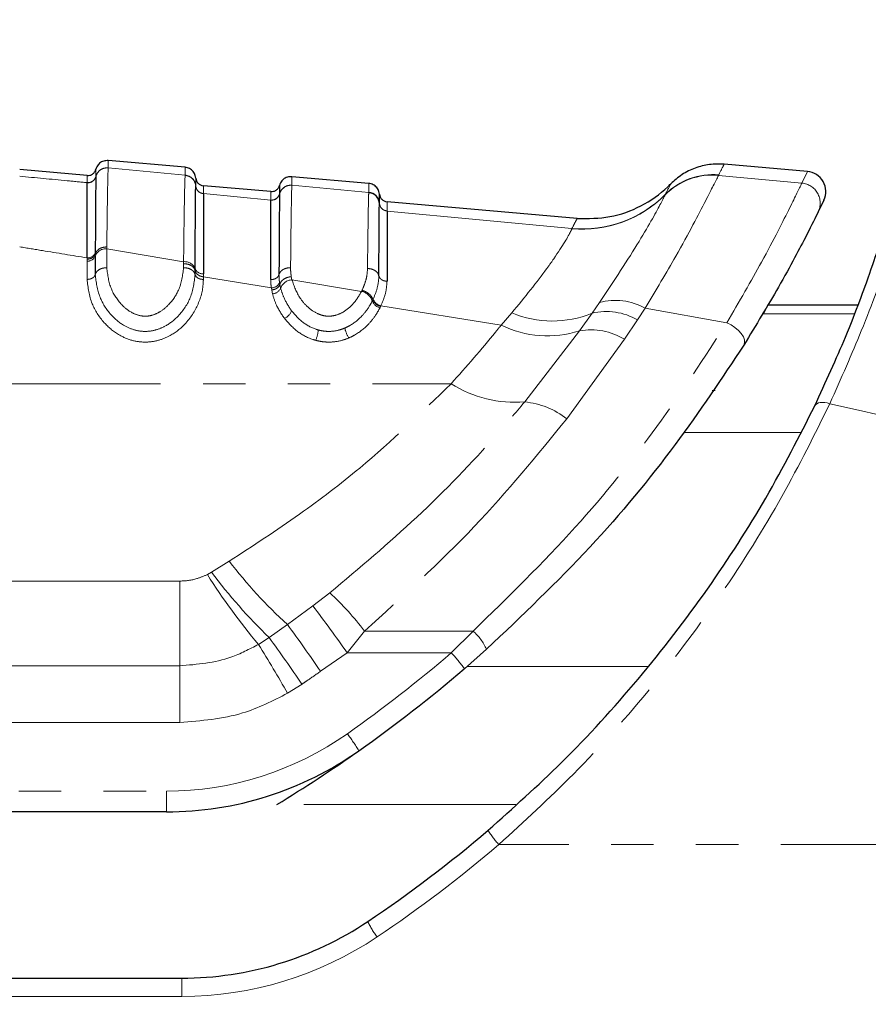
# Paper-space layout 'Inground Anchor' of a CAD drawing. Header units: millimetres. Extents: x 262 to 9484, y 125 to 8141.
# Tile 6 of 53: x 720 to 745, y 2619 to 2648. Entities that reach past the tile are written whole.
import ezdxf

# ---------------------------------------------------------------- set-up
doc = ezdxf.new("R2010")
doc.units = ezdxf.units.MM
doc.linetypes.add('PHANTOM', pattern=[12.7, 6.35, -1.27, 1.27, -1.27, 1.27, -1.27])
doc.layers.add('COMPONENT_GEOMETRY', color=7, linetype='Continuous')
doc.styles.add('SLDTEXTSTYLE0', font='TXT', dxfattribs={"width": 0.75})
doc.dimstyles.new('SLDDIMSTYLE0', dxfattribs={"dimtxt": 50, "dimasz": 3.302, "dimexe": 0, "dimexo": 0.0625, "dimgap": 12.5, "dimtad": 0, "dimtih": 1, "dimtoh": 1, "dimdec": 0, "dimrnd": 1e-09, "dimzin": 12, "dimdsep": 46, "dimtxsty": 'SLDTEXTSTYLE0', "dimsah": 1, "dimcen": 0.09, "dimadec": 0, "dimazin": 3, "dimtfac": 1, "dimtdec": 0, "dimtofl": 0, "dimtmove": 0, "dimatfit": 3, "dimfxl": 1, "dimfrac": 2, "dimtolj": 1, "dimtzin": 12, "dimarcsym": 0})

# ---------------------------------------------------------------- blocks, each defined once
blk = doc.blocks.new('_D_17')
at = {"layer": 'COMPONENT_GEOMETRY', "color": 7}
for p, q in [((4570.646, 2933.617), (4570.646, 474.936)), ((719.7, 762.667), (719.7, 474.936)), ((719.7, 478.111), (2571.284, 478.111)), ((4570.646, 478.111), (2719.062, 478.111))]:
    blk.add_line(p, q, dxfattribs=at)
for points in [[(719.7, 478.111), (723.002, 477.603), (723.002, 478.619)], [(4570.646, 478.111), (4567.344, 478.619), (4567.344, 477.603)]]:
    blk.add_solid(points, dxfattribs=at)
at = {"layer": 'COMPONENT_GEOMETRY', "color": 7, "insert": (2571.284, 502.877), "char_height": 50, "attachment_point": 1, "style": 'SLDTEXTSTYLE0'}
blk.add_mtext('3851', dxfattribs=at)

psp = doc.layouts.new('Inground Anchor')

# ---------------------------------------------------------------- linework, layer by layer
at = {"color": 7, "linetype": 'Continuous', "lineweight": 25}
for p, q in [((724.9, 2643.71), (722.597, 2643.911)), ((721.964, 2643.465), (719.946, 2643.642)), ((743.538, 2643.585), (741.042, 2643.804)), ((730.4, 2643.229), (728.097, 2643.43)), ((727.464, 2642.984), (725.446, 2643.16)), ((730.4, 2642.951), (730.4, 2642.954)), ((744.027, 2642.729), (743.857, 2642.377)), ((730.718, 2642.632), (730.718, 2642.634)), ((736.641, 2642.181), (730.946, 2642.679)), ((722.21, 2641.054), (722.21, 2640.499)), ((725.2, 2640.499), (725.2, 2640.618)), ((745.038, 2639.582), (742.357, 2639.582)), ((733.262, 2628.695), (733.927, 2629.277)), ((724.338, 2624.407), (699.6, 2624.407)), ((697.6, 2619.428), (724.8, 2619.428))]:
    psp.add_line(p, q, dxfattribs=at)
at = {"color": 8, "linetype": 'PHANTOM', "lineweight": 18}
for p, q in [((722.597, 2643.695), (722.597, 2643.693)), ((724.9, 2643.474), (722.597, 2643.693)), ((743.37, 2643.236), (743.538, 2643.585)), ((722.228, 2643.437), (722.228, 2643.435)), ((722.228, 2643.435), (722.228, 2643.433)), ((724.9, 2643.471), (724.9, 2643.474)), ((740.877, 2643.475), (740.875, 2643.47)), ((743.37, 2643.236), (740.875, 2643.47)), ((740.882, 2643.486), (740.877, 2643.475)), ((721.965, 2643.25), (721.964, 2643.252)), ((721.965, 2643.247), (721.965, 2643.25)), ((725.218, 2643.152), (725.218, 2643.154)), ((725.218, 2643.15), (725.218, 2643.152)), ((727.728, 2643.17), (727.728, 2643.169)), ((728.097, 2643.174), (728.097, 2643.172)), ((730.4, 2642.954), (728.097, 2643.172)), ((725.446, 2642.926), (725.446, 2642.923)), ((725.446, 2642.923), (725.446, 2642.922)), ((727.464, 2642.73), (725.446, 2642.922)), ((727.465, 2642.729), (727.464, 2642.73)), ((727.465, 2642.726), (727.465, 2642.729)), ((727.728, 2642.916), (727.728, 2642.914)), ((727.728, 2642.914), (727.728, 2642.912)), ((739.275, 2642.885), (739.278, 2642.891)), ((739.278, 2642.891), (739.283, 2642.902)), ((730.718, 2642.63), (730.718, 2642.632)), ((730.946, 2642.406), (730.946, 2642.403)), ((730.946, 2642.403), (730.946, 2642.402)), ((736.485, 2641.88), (730.946, 2642.402)), ((736.482, 2641.871), (736.485, 2641.88)), ((722.556, 2641.327), (722.555, 2641.268)), ((722.555, 2641.268), (722.555, 2640.705)), ((722.555, 2641.268), (724.855, 2640.884)), ((721.964, 2640.959), (721.964, 2640.998)), ((721.964, 2640.902), (721.964, 2640.959)), ((722.21, 2641.151), (722.21, 2641.112)), ((722.21, 2641.112), (722.21, 2641.054)), ((721.964, 2640.353), (721.964, 2640.902)), ((724.855, 2640.705), (724.855, 2640.825)), ((725.2, 2640.618), (725.201, 2640.675)), ((725.447, 2640.524), (725.447, 2640.43)), ((725.447, 2640.43), (725.447, 2640.353)), ((725.447, 2640.43), (727.483, 2640.099)), ((728.081, 2640.438), (728.1, 2640.342)), ((728.1, 2640.342), (730.183, 2639.995)), ((727.493, 2640.036), (727.483, 2640.099)), ((727.728, 2640.261), (727.738, 2640.203)), ((727.738, 2640.203), (727.76, 2640.097)), ((727.518, 2639.923), (727.493, 2640.036)), ((730.183, 2639.995), (730.198, 2640.026)), ((730.523, 2639.744), (730.532, 2639.763)), ((730.507, 2639.71), (730.523, 2639.744)), ((730.756, 2639.545), (730.738, 2639.507)), ((730.765, 2639.565), (730.756, 2639.545)), ((730.765, 2639.565), (734.362, 2638.982)), ((737.087, 2639.34), (737.309, 2639.658)), ((738.675, 2639.489), (738.444, 2639.141)), ((738.675, 2639.489), (741.123, 2639.055)), ((734.362, 2638.982), (734.686, 2639.35)), ((736.712, 2638.811), (737.087, 2639.34)), ((744.939, 2639.323), (742.205, 2639.323)), ((738.444, 2639.141), (738.055, 2638.559)), ((735.07, 2636.684), (736.712, 2638.811)), ((738.055, 2638.559), (736.33, 2636.178)), ((705.116, 2637.229), (732.866, 2637.229)), ((743.33, 2635.765), (739.841, 2635.765)), ((725.691, 2631.585), (726.221, 2631.914)), ((725.567, 2631.515), (725.691, 2631.585)), ((706.161, 2631.32), (724.738, 2631.32)), ((724.738, 2628.779), (724.738, 2631.32)), ((728.727, 2630.577), (729.233, 2630.967)), ((727.963, 2630.02), (728.727, 2630.577)), ((727.416, 2629.628), (727.963, 2630.02)), ((730.276, 2629.823), (729.752, 2629.172)), ((730.276, 2629.823), (733.527, 2629.823)), ((733.527, 2629.823), (732.871, 2629.172)), ((727.097, 2629.423), (727.416, 2629.628)), ((729.752, 2629.172), (728.958, 2628.616)), ((732.871, 2629.172), (729.752, 2629.172)), ((706.161, 2628.779), (724.738, 2628.779)), ((724.738, 2627.086), (724.738, 2628.779)), ((733.335, 2628.758), (738.754, 2628.758)), ((728.401, 2628.232), (727.971, 2627.959)), ((724.738, 2627.086), (706.161, 2627.086)), ((699.6, 2625.028), (724.338, 2625.028)), ((724.338, 2624.407), (724.338, 2625.028)), ((734.806, 2624.625), (727.645, 2624.625)), ((774.487, 2623.428), (734.298, 2623.428)), ((724.8, 2619.428), (724.8, 2618.88)), ((724.8, 2618.88), (697.6, 2618.88))]:
    psp.add_line(p, q, dxfattribs=at)
at = {"color": 8, "linetype": 'PHANTOM', "lineweight": 18, "flags": 128}
for points in [[(741.631, 2638.386), (741.656, 2638.456), (741.651, 2638.54), (741.617, 2638.633), (741.556, 2638.731), (741.47, 2638.827), (741.366, 2638.916), (741.248, 2638.993), (741.123, 2639.055)], [(744.206, 2636.631), (744.129, 2636.652), (744.055, 2636.665), (743.985, 2636.669), (743.92, 2636.665), (743.864, 2636.652), (743.817, 2636.63), (743.78, 2636.601), (743.755, 2636.566)]]:
    psp.add_lwpolyline(points, dxfattribs=at)
at = {"color": 8, "linetype": 'PHANTOM', "lineweight": 18}
for centre, radius, start, end in [((722.567, 2643.344), 0.35, 84.9712, 165.3569), ((721.986, 2643.501), 0.25, 264.9787, 345.3342), ((721.986, 2643.496), 0.25, 265.0031, 345.3383), ((724.87, 2643.126), 0.35, 4.6718, 85.0788), ((740.695, 2641.481), 1.997, 84.834, 135.3301), ((740.697, 2641.487), 1.996, 84.8248, 135.3162), ((740.702, 2641.499), 1.995, 84.8105, 135.3058), ((725.467, 2643.175), 0.25, 184.6717, 265.0787), ((725.467, 2643.17), 0.25, 184.695, 265.0679), ((728.067, 2642.823), 0.35, 84.9675, 165.3383), ((743.318, 2642.639), 0.6, 334.0842, 84.9672), ((727.486, 2642.979), 0.25, 264.9748, 345.3207), ((727.486, 2642.975), 0.25, 264.9898, 345.3203), ((736.798, 2645.346), 3.489, 264.8057, 315.2829), ((736.8, 2645.358), 3.492, 264.8194, 315.3097), ((730.967, 2642.655), 0.25, 184.6847, 265.0918), ((730.967, 2642.65), 0.25, 184.7036, 265.0813), ((722.524, 2640.934), 0.336, 84.5993, 158.9158), ((721.987, 2641.237), 0.239, 264.5045, 339.0742), ((721.986, 2641.141), 0.24, 264.5993, 338.9158), ((724.888, 2640.548), 0.337, 22.0074, 95.6068), ((725.424, 2640.763), 0.241, 201.6492, 275.3496), ((728.122, 2639.955), 0.388, 93.1707, 158.4912), ((727.486, 2640.36), 0.261, 269.2741, 337.6609), ((727.503, 2640.2), 0.277, 273.1224, 338.2469), ((730.086, 2639.559), 0.447, 19.6719, 77.4316), ((730.826, 2639.873), 0.313, 200.4854, 258.8957), ((730.807, 2639.82), 0.32, 200.1897, 257.4439), ((737.791, 2637.946), 1.778, 60.1914, 105.7429), ((727.736, 2639.53), 0.368, 291.6022, 341.8017), ((735.899, 2642.238), 3.132, 247.2046, 292.2924), ((737.519, 2637.562), 1.829, 59.6355, 103.6556), ((730.403, 2639.012), 0.726, 189.1035, 214.5169), ((735.753, 2641.862), 3.198, 244.2151, 287.4484), ((727.828, 2638.952), 1.069, 336.742, 353.9336), ((737.055, 2636.93), 1.911, 58.4617, 100.3397), ((734.776, 2640.225), 3.553, 237.4856, 274.7479), ((734.855, 2634.327), 2.366, 51.4564, 84.7868), ((737.64, 2640.663), 14.385, 217.4582, 227.7208), ((741.925, 2641.87), 19.36, 212.3327, 220.009), ((739.167, 2641.723), 16.864, 216.9539, 225.8258), ((722.82, 2624.065), 9.421, 37.6767, 47.1039), ((686.896, 2598.983), 52.421, 35.1616, 37.0632), ((683.784, 2597.647), 54.77, 34.433, 36.2331), ((732.436, 2628.606), 1.634, 24.2106, 48.1212), ((682.372, 2596.773), 55.752, 34.3515, 36.1074), ((673.636, 2596.501), 62.785, 30.06943, 31.62518), ((705.433, 2661.21), 42.182, 305.2171, 310.5774), ((727.77, 2624.597), 6.853, 36.7341, 41.8869), ((724.338, 2634.428), 9.4, 270, 305.2171), ((723.522, 2622.154), 7.746, 31.8128, 36.3794), ((735.889, 2624.973), 2.218, 210.2258, 224.1437), ((708.7, 2653.38), 39.4, 303.855, 310.5181), ((732.725, 2622.223), 2.598, 205.0423, 216.9851), ((724.8, 2629.38), 10.5, 270, 303.855)]:
    psp.add_arc(centre, radius, start, end, dxfattribs=at)
at = {"color": 7, "linetype": 'Continuous', "lineweight": 25}
for centre, radius, start, end in [((743.486, 2642.987), 0.6, 334.4366, 85), ((730.37, 2642.606), 0.35, 4.6847, 85.0919), ((705.433, 2661.189), 42.782, 305.2171, 310.5774), ((724.338, 2634.407), 10, 270, 305.2171), ((705.433, 2661.189), 42.782, 301.2777, 305.2171), ((708.7, 2653.428), 38.9, 303.855, 310.5181), ((724.8, 2629.428), 10, 270, 303.855)]:
    psp.add_arc(centre, radius, start, end, dxfattribs=at)
for points, knots in [([(722.597, 2643.911), (722.551, 2643.91), (722.459, 2643.908), (722.336, 2643.837), (722.259, 2643.744), (722.237, 2643.676), (722.228, 2643.651)], [0, 0, 0, 0, 0.279636, 0.559272, 0.838908, 1, 1, 1, 1]), ([(725.218, 2643.389), (725.215, 2643.415), (725.204, 2643.487), (725.144, 2643.592), (725.036, 2643.682), (724.945, 2643.701), (724.9, 2643.71)], [0, 0, 0, 0, 0.161092, 0.440728, 0.720364, 1, 1, 1, 1]), ([(722.228, 2643.433), (722.228, 2643.427), (722.225, 2643.35), (722.221, 2642.995), (722.216, 2642.174), (722.212, 2641.6), (722.211, 2641.212), (722.21, 2641.151)], [0, 0, 0, 0, 0.038183, 0.500666, 0.703622, 0.953369, 1, 1, 1, 1]), ([(728.097, 2643.43), (728.051, 2643.429), (727.959, 2643.427), (727.836, 2643.356), (727.759, 2643.263), (727.737, 2643.195), (727.728, 2643.17)], [0, 0, 0, 0, 0.279636, 0.559272, 0.838908, 1, 1, 1, 1]), ([(721.964, 2640.998), (721.964, 2641.058), (721.964, 2641.438), (721.964, 2641.999), (721.964, 2642.862), (721.964, 2643.087), (721.965, 2643.247)], [0, 0, 0, 0, 0.0466064, 0.2962956, 0.499313, 1, 1, 1, 1]), ([(725.201, 2640.675), (725.201, 2640.762), (725.203, 2641.186), (725.206, 2641.794), (725.212, 2642.73), (725.216, 2642.974), (725.218, 2643.15)], [0, 0, 0, 0, 0.062027, 0.301058, 0.495826, 1, 1, 1, 1]), ([(727.728, 2643.169), (727.728, 2643.163), (727.728, 2643.155), (727.728, 2643.086), (727.728, 2642.989), (727.728, 2642.916)], [0, 0, 0, 0, 0.3238367, 0.4937919, 1, 1, 1, 1]), ([(730.718, 2642.908), (730.715, 2642.934), (730.704, 2643.006), (730.644, 2643.11), (730.536, 2643.201), (730.445, 2643.22), (730.4, 2643.229)], [0, 0, 0, 0, 0.161092, 0.440728, 0.720364, 1, 1, 1, 1]), ([(736.641, 2642.181), (736.971, 2642.179), (737.631, 2642.175), (738.573, 2642.52), (739.151, 2642.925), (739.412, 2643.185), (739.441, 2643.214)], [0, 0, 0, 0, 0.3200088, 0.6400176, 0.9600265, 1, 1, 1, 1]), ([(725.446, 2642.922), (725.446, 2642.918), (725.446, 2642.843), (725.446, 2642.479), (725.446, 2641.615), (725.447, 2641.021), (725.447, 2640.609), (725.447, 2640.524)], [0, 0, 0, 0, 0.0237849, 0.5040366, 0.6987849, 0.9379242, 1, 1, 1, 1]), ([(727.464, 2640.347), (727.464, 2640.738), (727.464, 2641.381), (727.464, 2642.315), (727.464, 2642.555), (727.465, 2642.726)], [0, 0, 0, 0, 0.305943, 0.504043, 1, 1, 1, 1]), ([(727.728, 2642.912), (727.728, 2642.91), (727.726, 2642.834), (727.722, 2642.474), (727.716, 2641.554), (727.713, 2640.896), (727.711, 2640.496)], [0, 0, 0, 0, 0.007962, 0.495763, 0.693873, 1, 1, 1, 1]), ([(730.718, 2642.632), (730.715, 2642.658), (730.704, 2642.729), (730.644, 2642.833), (730.536, 2642.924), (730.445, 2642.942), (730.4, 2642.951)], [0, 0, 0, 0, 0.161052, 0.440701, 0.720351, 1, 1, 1, 1]), ([(730.718, 2642.634), (730.718, 2642.713), (730.718, 2642.817), (730.718, 2642.893), (730.718, 2642.902), (730.718, 2642.908)], [0, 0, 0, 0, 0.498209, 0.65934, 1, 1, 1, 1]), ([(730.703, 2640.459), (730.704, 2640.647), (730.706, 2641.09), (730.711, 2641.965), (730.715, 2642.491), (730.718, 2642.609), (730.718, 2642.63)], [0, 0, 0, 0, 0.155855, 0.367463, 0.888474, 1, 1, 1, 1]), ([(730.946, 2642.402), (730.946, 2642.382), (730.946, 2642.27), (730.946, 2641.761), (730.947, 2640.912), (730.947, 2640.481), (730.947, 2640.298)], [0, 0, 0, 0, 0.1114205, 0.6322798, 0.8440097, 1, 1, 1, 1]), ([(743.857, 2642.377), (743.77, 2642.199), (743.595, 2641.844), (742.801, 2640.309), (741.996, 2638.986), (741.631, 2638.386)], [0, 0, 0, 0, 0.3525532, 0.7063709, 1, 1, 1, 1]), ([(743.755, 2636.566), (744.082, 2637.28), (744.824, 2638.903), (745.479, 2640.745), (745.613, 2641.152), (745.679, 2641.356)], [0, 0, 0, 0, 0.282335, 0.640707, 1, 1, 1, 1]), ([(742.205, 2639.323), (742.228, 2639.362), (742.276, 2639.442), (742.34, 2639.551), (742.35, 2639.569), (742.357, 2639.582)], [0, 0, 0, 0, 0.250222, 0.500444, 1, 1, 1, 1]), ([(741.631, 2638.386), (740.972, 2637.394), (739.633, 2635.378), (737.045, 2632.236), (734.987, 2630.283), (733.927, 2629.277)], [0, 0, 0, 0, 0.3195668, 0.6495312, 1, 1, 1, 1]), ([(733.973, 2623.856), (734.718, 2624.522), (736.304, 2625.941), (738.519, 2628.374), (740.576, 2631.05), (742.376, 2633.851), (743.291, 2635.651), (743.755, 2636.566)], [0, 0, 0, 0, 0.17898, 0.381353, 0.587791, 0.790711, 1, 1, 1, 1])]:
    psp.add_open_spline(points, degree=3, knots=knots, dxfattribs=at)
at = {"color": 8, "linetype": 'PHANTOM', "lineweight": 18}
for points, knots in [([(722.597, 2643.911), (722.597, 2643.911), (722.597, 2643.911), (722.597, 2643.896), (722.597, 2643.85), (722.597, 2643.79), (722.597, 2643.722), (722.597, 2643.695)], [0, 0, 0, 0, 0.04475, 0.3480765, 0.4997344, 0.8031202, 1, 1, 1, 1]), ([(722.597, 2643.695), (722.551, 2643.694), (722.459, 2643.692), (722.336, 2643.621), (722.259, 2643.529), (722.236, 2643.46), (722.228, 2643.435)], [0, 0, 0, 0, 0.279621, 0.559243, 0.838864, 1, 1, 1, 1]), ([(722.228, 2643.651), (722.228, 2643.641), (722.228, 2643.627), (722.228, 2643.543), (722.228, 2643.478), (722.228, 2643.437)], [0, 0, 0, 0, 0.5019241, 0.6843452, 1, 1, 1, 1]), ([(722.597, 2643.693), (722.596, 2643.68), (722.593, 2643.625), (722.586, 2643.416), (722.579, 2643.042), (722.569, 2642.457), (722.561, 2641.813), (722.556, 2641.327)], [0, 0, 0, 0, 0.078702, 0.324589, 0.496687, 0.620034, 1, 1, 1, 1]), ([(724.9, 2643.474), (724.9, 2643.484), (724.9, 2643.538), (724.9, 2643.6), (724.9, 2643.665), (724.9, 2643.703), (724.9, 2643.708), (724.9, 2643.71)], [0, 0, 0, 0, 0.061922, 0.352279, 0.497453, 0.787868, 1, 1, 1, 1]), ([(741.042, 2643.804), (741.039, 2643.798), (741.031, 2643.781), (740.942, 2643.605), (740.882, 2643.486)], [0, 0, 0, 0, 0.32125, 1, 1, 1, 1]), ([(721.964, 2643.252), (721.764, 2643.271), (721.091, 2643.335), (720.419, 2643.398), (719.946, 2643.443)], [0, 0, 0, 0, 0.297159, 1, 1, 1, 1]), ([(721.964, 2643.252), (721.964, 2643.292), (721.964, 2643.357), (721.964, 2643.441), (721.964, 2643.455), (721.964, 2643.465)], [0, 0, 0, 0, 0.315656, 0.498077, 1, 1, 1, 1]), ([(724.855, 2640.884), (724.86, 2641.344), (724.868, 2642.035), (724.878, 2642.635), (724.888, 2643.19), (724.895, 2643.349), (724.9, 2643.471)], [0, 0, 0, 0, 0.328466, 0.492618, 0.610176, 1, 1, 1, 1]), ([(725.218, 2643.152), (725.215, 2643.178), (725.204, 2643.249), (725.144, 2643.353), (725.036, 2643.444), (724.945, 2643.462), (724.9, 2643.471)], [0, 0, 0, 0, 0.161045, 0.440696, 0.720348, 1, 1, 1, 1]), ([(725.218, 2643.154), (725.218, 2643.222), (725.218, 2643.312), (725.218, 2643.377), (725.218, 2643.385), (725.218, 2643.389)], [0, 0, 0, 0, 0.497444, 0.671476, 1, 1, 1, 1]), ([(728.097, 2643.43), (728.097, 2643.428), (728.097, 2643.422), (728.097, 2643.372), (728.097, 2643.289), (728.097, 2643.209), (728.097, 2643.174)], [0, 0, 0, 0, 0.221137, 0.499684, 0.778766, 1, 1, 1, 1]), ([(740.875, 2643.47), (740.778, 2643.28), (740.586, 2642.902), (739.77, 2641.321), (738.996, 2640.025), (738.675, 2639.489)], [0, 0, 0, 0, 0.373601, 0.740943, 1, 1, 1, 1]), ([(725.446, 2643.16), (725.446, 2643.156), (725.446, 2643.148), (725.446, 2643.083), (725.446, 2642.993), (725.446, 2642.926)], [0, 0, 0, 0, 0.328526, 0.502557, 1, 1, 1, 1]), ([(728.097, 2643.174), (728.051, 2643.173), (727.959, 2643.17), (727.836, 2643.1), (727.759, 2643.007), (727.736, 2642.939), (727.728, 2642.914)], [0, 0, 0, 0, 0.279624, 0.559248, 0.838872, 1, 1, 1, 1]), ([(728.097, 2643.172), (728.095, 2643.134), (728.088, 2642.988), (728.075, 2642.255), (728.063, 2641.156), (728.059, 2640.706)], [0, 0, 0, 0, 0.167171, 0.658602, 1, 1, 1, 1]), ([(730.4, 2642.954), (730.4, 2642.993), (730.4, 2643.078), (730.4, 2643.165), (730.4, 2643.22), (730.4, 2643.226), (730.4, 2643.229)], [0, 0, 0, 0, 0.229155, 0.497999, 0.767356, 1, 1, 1, 1]), ([(739.283, 2642.902), (739.354, 2643.042), (739.437, 2643.205), (739.441, 2643.212), (739.441, 2643.214)], [0, 0, 0, 0, 0.858737, 1, 1, 1, 1]), ([(741.123, 2639.055), (741.489, 2639.685), (742.3, 2641.079), (743.098, 2642.681), (743.279, 2643.051), (743.37, 2643.236)], [0, 0, 0, 0, 0.291567, 0.64553, 1, 1, 1, 1]), ([(727.464, 2642.73), (727.464, 2642.803), (727.464, 2642.9), (727.464, 2642.97), (727.464, 2642.978), (727.464, 2642.984)], [0, 0, 0, 0, 0.498522, 0.665896, 1, 1, 1, 1]), ([(730.362, 2640.681), (730.367, 2641.117), (730.376, 2641.864), (730.387, 2642.533), (730.394, 2642.849), (730.398, 2642.926), (730.4, 2642.951)], [0, 0, 0, 0, 0.360245, 0.616478, 0.87209, 1, 1, 1, 1]), ([(737.309, 2639.658), (737.74, 2640.31), (738.597, 2641.607), (739.136, 2642.61), (739.239, 2642.815), (739.275, 2642.885)], [0, 0, 0, 0, 0.3986557, 0.7924475, 1, 1, 1, 1]), ([(730.946, 2642.679), (730.946, 2642.673), (730.946, 2642.664), (730.946, 2642.588), (730.946, 2642.484), (730.946, 2642.406)], [0, 0, 0, 0, 0.340661, 0.501792, 1, 1, 1, 1]), ([(736.485, 2641.88), (736.53, 2641.967), (736.622, 2642.143), (736.634, 2642.168), (736.641, 2642.181)], [0, 0, 0, 0, 0.493573, 1, 1, 1, 1]), ([(734.686, 2639.35), (735.067, 2639.819), (735.555, 2640.42), (736.161, 2641.288), (736.422, 2641.723), (736.472, 2641.847), (736.482, 2641.871)], [0, 0, 0, 0, 0.369773, 0.474126, 0.896691, 1, 1, 1, 1]), ([(746.198, 2641.697), (746.126, 2641.482), (745.982, 2641.051), (745.302, 2639.101), (744.542, 2637.387), (744.206, 2636.631)], [0, 0, 0, 0, 0.358423, 0.7169, 1, 1, 1, 1]), ([(719.947, 2641.328), (720.173, 2641.291), (720.845, 2641.181), (721.517, 2641.071), (721.964, 2640.998)], [0, 0, 0, 0, 0.3365034, 1, 1, 1, 1]), ([(722.556, 2641.327), (722.51, 2641.323), (722.418, 2641.316), (722.302, 2641.256), (722.233, 2641.183), (722.216, 2641.131), (722.21, 2641.112)], [0, 0, 0, 0, 0.279684, 0.559369, 0.839055, 1, 1, 1, 1]), ([(722.555, 2640.705), (722.509, 2640.701), (722.418, 2640.694), (722.302, 2640.637), (722.233, 2640.567), (722.216, 2640.517), (722.21, 2640.499)], [0, 0, 0, 0, 0.279636, 0.559272, 0.838908, 1, 1, 1, 1]), ([(722.555, 2640.705), (722.581, 2640.491), (722.628, 2640.109), (722.926, 2639.647), (723.238, 2639.382), (723.5, 2639.269), (723.726, 2639.242), (723.951, 2639.282), (724.195, 2639.4), (724.48, 2639.648), (724.777, 2640.097), (724.826, 2640.478), (724.855, 2640.705)], [0, 0, 0, 0, 0.181549, 0.323795, 0.40885, 0.462296, 0.504185, 0.545984, 0.60056, 0.677304, 0.807908, 1, 1, 1, 1]), ([(724.855, 2640.825), (724.855, 2640.825), (724.855, 2640.845), (724.855, 2640.864), (724.855, 2640.884)], [0, 0, 0, 0, 0.009627, 1, 1, 1, 1]), ([(724.855, 2640.825), (724.901, 2640.821), (724.993, 2640.814), (725.109, 2640.756), (725.177, 2640.686), (725.194, 2640.636), (725.2, 2640.618)], [0, 0, 0, 0, 0.279619, 0.559239, 0.838858, 1, 1, 1, 1]), ([(724.855, 2640.705), (724.901, 2640.701), (724.993, 2640.694), (725.109, 2640.637), (725.177, 2640.567), (725.194, 2640.517), (725.2, 2640.499)], [0, 0, 0, 0, 0.279636, 0.559272, 0.838908, 1, 1, 1, 1]), ([(728.059, 2640.706), (728.013, 2640.702), (727.921, 2640.695), (727.804, 2640.637), (727.735, 2640.565), (727.718, 2640.514), (727.711, 2640.496)], [0, 0, 0, 0, 0.279647, 0.559295, 0.838942, 1, 1, 1, 1]), ([(728.059, 2640.706), (728.059, 2640.676), (728.059, 2640.617), (728.067, 2640.528), (728.076, 2640.468), (728.081, 2640.438)], [0, 0, 0, 0, 0.335805, 0.671409, 1, 1, 1, 1]), ([(730.198, 2640.026), (730.205, 2640.042), (730.244, 2640.126), (730.3, 2640.279), (730.351, 2640.483), (730.358, 2640.615), (730.362, 2640.681)], [0, 0, 0, 0, 0.069953, 0.379787, 0.68987, 1, 1, 1, 1]), ([(730.703, 2640.459), (730.698, 2640.478), (730.682, 2640.53), (730.615, 2640.605), (730.5, 2640.667), (730.408, 2640.676), (730.362, 2640.681)], [0, 0, 0, 0, 0.16106, 0.440707, 0.720353, 1, 1, 1, 1]), ([(725.447, 2640.353), (725.446, 2640.329), (725.443, 2640.085), (725.332, 2639.619), (724.977, 2639.054), (724.528, 2638.69), (724.107, 2638.514), (723.704, 2638.458), (723.28, 2638.517), (722.841, 2638.714), (722.41, 2639.09), (722.047, 2639.664), (721.993, 2640.109), (721.964, 2640.353)], [0, 0, 0, 0, 0.015176, 0.154016, 0.287928, 0.380186, 0.440103, 0.499621, 0.560833, 0.630065, 0.72299, 0.848336, 1, 1, 1, 1]), ([(722.21, 2640.499), (722.237, 2640.272), (722.287, 2639.859), (722.616, 2639.332), (722.993, 2638.998), (723.362, 2638.83), (723.704, 2638.781), (724.029, 2638.827), (724.381, 2638.977), (724.772, 2639.301), (725.12, 2639.84), (725.172, 2640.268), (725.2, 2640.499)], [0, 0, 0, 0, 0.15944, 0.28915, 0.381199, 0.445786, 0.500416, 0.553519, 0.609166, 0.699962, 0.838274, 1, 1, 1, 1]), ([(725.447, 2640.43), (725.417, 2640.436), (725.359, 2640.447), (725.282, 2640.489), (725.224, 2640.547), (725.208, 2640.594), (725.2, 2640.618)], [0, 0, 0, 0, 0.249979, 0.499967, 0.749972, 1, 1, 1, 1]), ([(727.483, 2640.099), (727.479, 2640.131), (727.467, 2640.215), (727.465, 2640.297), (727.464, 2640.347)], [0, 0, 0, 0, 0.381074, 1, 1, 1, 1]), ([(727.711, 2640.496), (727.712, 2640.448), (727.714, 2640.37), (727.724, 2640.291), (727.728, 2640.261)], [0, 0, 0, 0, 0.6183, 1, 1, 1, 1]), ([(728.081, 2640.438), (728.035, 2640.43), (727.944, 2640.414), (727.829, 2640.347), (727.76, 2640.271), (727.744, 2640.221), (727.738, 2640.203)], [0, 0, 0, 0, 0.279745, 0.559492, 0.839241, 1, 1, 1, 1]), ([(728.1, 2640.342), (728.166, 2640.153), (728.268, 2639.86), (728.562, 2639.519), (728.801, 2639.351), (729.019, 2639.269), (729.207, 2639.242), (729.434, 2639.276), (729.699, 2639.399), (729.979, 2639.645), (730.11, 2639.87), (730.183, 2639.995)], [0, 0, 0, 0, 0.231984, 0.360069, 0.466873, 0.51259, 0.572217, 0.631946, 0.711676, 0.840177, 1, 1, 1, 1]), ([(730.532, 2639.763), (730.58, 2639.878), (730.677, 2640.116), (730.695, 2640.342), (730.703, 2640.459)], [0, 0, 0, 0, 0.48654, 1, 1, 1, 1]), ([(727.76, 2640.097), (727.789, 2639.997), (727.858, 2639.763), (728.003, 2639.542), (728.086, 2639.415)], [0, 0, 0, 0, 0.4263641, 1, 1, 1, 1]), ([(730.947, 2640.298), (730.938, 2640.176), (730.92, 2639.937), (730.816, 2639.687), (730.765, 2639.565)], [0, 0, 0, 0, 0.514824, 1, 1, 1, 1]), ([(727.872, 2639.188), (727.781, 2639.325), (727.623, 2639.564), (727.549, 2639.816), (727.518, 2639.923)], [0, 0, 0, 0, 0.576286, 1, 1, 1, 1]), ([(730.198, 2640.026), (730.241, 2640.012), (730.328, 2639.982), (730.437, 2639.899), (730.502, 2639.815), (730.518, 2639.763), (730.523, 2639.744)], [0, 0, 0, 0, 0.279668, 0.559337, 0.839005, 1, 1, 1, 1]), ([(729.687, 2638.898), (729.735, 2638.921), (729.934, 2639.015), (730.189, 2639.235), (730.393, 2639.497), (730.476, 2639.652), (730.507, 2639.71)], [0, 0, 0, 0, 0.124287, 0.511412, 0.81784, 1, 1, 1, 1]), ([(730.738, 2639.507), (730.704, 2639.445), (730.612, 2639.276), (730.384, 2638.984), (730.093, 2638.737), (729.863, 2638.628), (729.805, 2638.601)], [0, 0, 0, 0, 0.175438, 0.474731, 0.868035, 1, 1, 1, 1]), ([(728.811, 2638.529), (728.783, 2638.538), (728.576, 2638.598), (728.211, 2638.798), (727.988, 2639.054), (727.872, 2639.188)], [0, 0, 0, 0, 0.069549, 0.515215, 1, 1, 1, 1]), ([(728.086, 2639.415), (728.189, 2639.295), (728.381, 2639.072), (728.695, 2638.896), (728.869, 2638.845), (728.892, 2638.839)], [0, 0, 0, 0, 0.500878, 0.934932, 1, 1, 1, 1]), ([(728.892, 2638.839), (728.931, 2638.829), (729.033, 2638.804), (729.246, 2638.788), (729.482, 2638.819), (729.631, 2638.876), (729.687, 2638.898)], [0, 0, 0, 0, 0.147341, 0.391101, 0.775571, 1, 1, 1, 1]), ([(732.866, 2637.229), (733.324, 2637.745), (733.844, 2638.332), (734.307, 2638.912), (734.362, 2638.982)], [0, 0, 0, 0, 0.879479, 1, 1, 1, 1]), ([(733.527, 2629.823), (734.573, 2630.844), (736.58, 2632.802), (739.136, 2635.984), (740.454, 2638.021), (741.123, 2639.055)], [0, 0, 0, 0, 0.349022, 0.66958, 1, 1, 1, 1]), ([(729.805, 2638.601), (729.738, 2638.575), (729.551, 2638.504), (729.256, 2638.466), (728.988, 2638.487), (728.859, 2638.518), (728.811, 2638.529)], [0, 0, 0, 0, 0.219455, 0.606408, 0.852957, 1, 1, 1, 1]), ([(726.221, 2631.914), (726.932, 2632.376), (728.285, 2633.257), (730.588, 2635.015), (731.985, 2636.373), (732.866, 2637.229)], [0, 0, 0, 0, 0.289895, 0.552414, 1, 1, 1, 1]), ([(740.773, 2637.026), (740.77, 2637.025), (740.766, 2637.023), (740.687, 2637.026), (740.68, 2637.026)], [0, 0, 0, 0, 0.916742, 1, 1, 1, 1]), ([(729.233, 2630.967), (730.119, 2631.711), (731.907, 2633.214), (733.801, 2635.187), (734.792, 2636.356), (735.07, 2636.684)], [0, 0, 0, 0, 0.413759, 0.835317, 1, 1, 1, 1]), ([(744.206, 2636.631), (743.751, 2635.712), (742.827, 2633.844), (741.023, 2630.954), (738.921, 2628.144), (736.68, 2625.613), (735.052, 2624.12), (734.298, 2623.428)], [0, 0, 0, 0, 0.2033, 0.413176, 0.615251, 0.821702, 1, 1, 1, 1]), ([(774.552, 2629.751), (769.479, 2630.887), (759.321, 2633.163), (749.248, 2635.474), (744.206, 2636.631)], [0, 0, 0, 0, 0.499404, 1, 1, 1, 1]), ([(736.33, 2636.178), (735.438, 2635.086), (733.629, 2632.869), (731.405, 2630.848), (730.276, 2629.823)], [0, 0, 0, 0, 0.492706, 1, 1, 1, 1]), ([(724.738, 2631.32), (724.742, 2631.32), (724.915, 2631.32), (725.205, 2631.356), (725.464, 2631.47), (725.567, 2631.515)], [0, 0, 0, 0, 0.012104, 0.6063, 1, 1, 1, 1]), ([(724.738, 2628.779), (725.263, 2628.825), (726.093, 2628.897), (726.826, 2629.281), (727.097, 2629.423)], [0, 0, 0, 0, 0.631475, 1, 1, 1, 1]), ([(728.958, 2628.616), (728.819, 2628.52), (728.634, 2628.393), (728.448, 2628.265), (728.401, 2628.232)], [0, 0, 0, 0, 0.7455515, 1, 1, 1, 1]), ([(727.971, 2627.959), (727.529, 2627.736), (726.516, 2627.222), (725.38, 2627.135), (724.738, 2627.086)], [0, 0, 0, 0, 0.435611, 1, 1, 1, 1])]:
    psp.add_open_spline(points, degree=3, knots=knots, dxfattribs=at)
at = {"color": 7, "linetype": 'Continuous', "lineweight": 25}
for points in [[(721.964, 2643.465), (721.994, 2643.465), (722.053, 2643.466), (722.133, 2643.506), (722.197, 2643.568), (722.218, 2643.623), (722.228, 2643.651)], [(741.042, 2643.804), (740.895, 2643.807), (740.6, 2643.814), (740.171, 2643.701), (739.77, 2643.508), (739.551, 2643.312), (739.441, 2643.214)], [(725.218, 2643.389), (725.224, 2643.36), (725.234, 2643.303), (725.287, 2643.23), (725.359, 2643.177), (725.417, 2643.166), (725.446, 2643.16)], [(727.464, 2642.984), (727.494, 2642.984), (727.553, 2642.985), (727.633, 2643.025), (727.697, 2643.087), (727.718, 2643.142), (727.728, 2643.17)], [(730.718, 2642.908), (730.724, 2642.879), (730.734, 2642.821), (730.787, 2642.749), (730.859, 2642.696), (730.917, 2642.685), (730.946, 2642.679)]]:
    psp.add_open_spline(points, degree=3, dxfattribs=at)
at = {"color": 8, "linetype": 'PHANTOM', "lineweight": 18}
for points in [[(721.965, 2643.25), (721.994, 2643.25), (722.053, 2643.251), (722.133, 2643.291), (722.197, 2643.353), (722.218, 2643.408), (722.228, 2643.435)], [(725.218, 2643.152), (725.224, 2643.123), (725.234, 2643.065), (725.287, 2642.993), (725.359, 2642.94), (725.417, 2642.929), (725.446, 2642.923)], [(727.465, 2642.729), (727.494, 2642.729), (727.553, 2642.73), (727.633, 2642.77), (727.697, 2642.832), (727.718, 2642.887), (727.728, 2642.914)], [(730.718, 2642.632), (730.724, 2642.603), (730.734, 2642.545), (730.787, 2642.473), (730.859, 2642.42), (730.917, 2642.409), (730.946, 2642.403)], [(721.964, 2640.959), (721.993, 2640.962), (722.051, 2640.966), (722.128, 2641), (722.187, 2641.05), (722.202, 2641.091), (722.21, 2641.112)], [(721.964, 2640.353), (721.993, 2640.355), (722.051, 2640.359), (722.128, 2640.392), (722.187, 2640.439), (722.202, 2640.479), (722.21, 2640.499)], [(725.447, 2640.353), (725.418, 2640.355), (725.359, 2640.359), (725.282, 2640.392), (725.224, 2640.439), (725.208, 2640.479), (725.2, 2640.499)], [(727.464, 2640.347), (727.493, 2640.349), (727.552, 2640.353), (727.628, 2640.386), (727.687, 2640.435), (727.703, 2640.475), (727.711, 2640.496)], [(730.703, 2640.459), (730.711, 2640.437), (730.726, 2640.394), (730.783, 2640.343), (730.859, 2640.306), (730.917, 2640.301), (730.947, 2640.298)], [(727.738, 2640.203), (727.73, 2640.183), (727.714, 2640.142), (727.656, 2640.09), (727.58, 2640.051), (727.522, 2640.041), (727.493, 2640.036)], [(730.523, 2639.744), (730.531, 2639.723), (730.546, 2639.682), (730.601, 2639.622), (730.673, 2639.572), (730.728, 2639.554), (730.756, 2639.545)]]:
    psp.add_open_spline(points, degree=3, dxfattribs=at)

# ---------------------------------------------------------------- dimensions: what is measured, and where the dimension line sits
at = {"layer": 'COMPONENT_GEOMETRY', "color": 7}
dim = psp.add_linear_dim(base=(4570.646, 478.111), p1=(719.7, 763.937), p2=(4570.646, 2934.887), angle=0, dimstyle='SLDDIMSTYLE0', dxfattribs=at)
dim.commit()
dim.dimension.update_dxf_attribs({"geometry": '_D_17', "text_midpoint": (2645.173, 478.111), "dimtype": 160})

doc.saveas('drawing.dxf')
